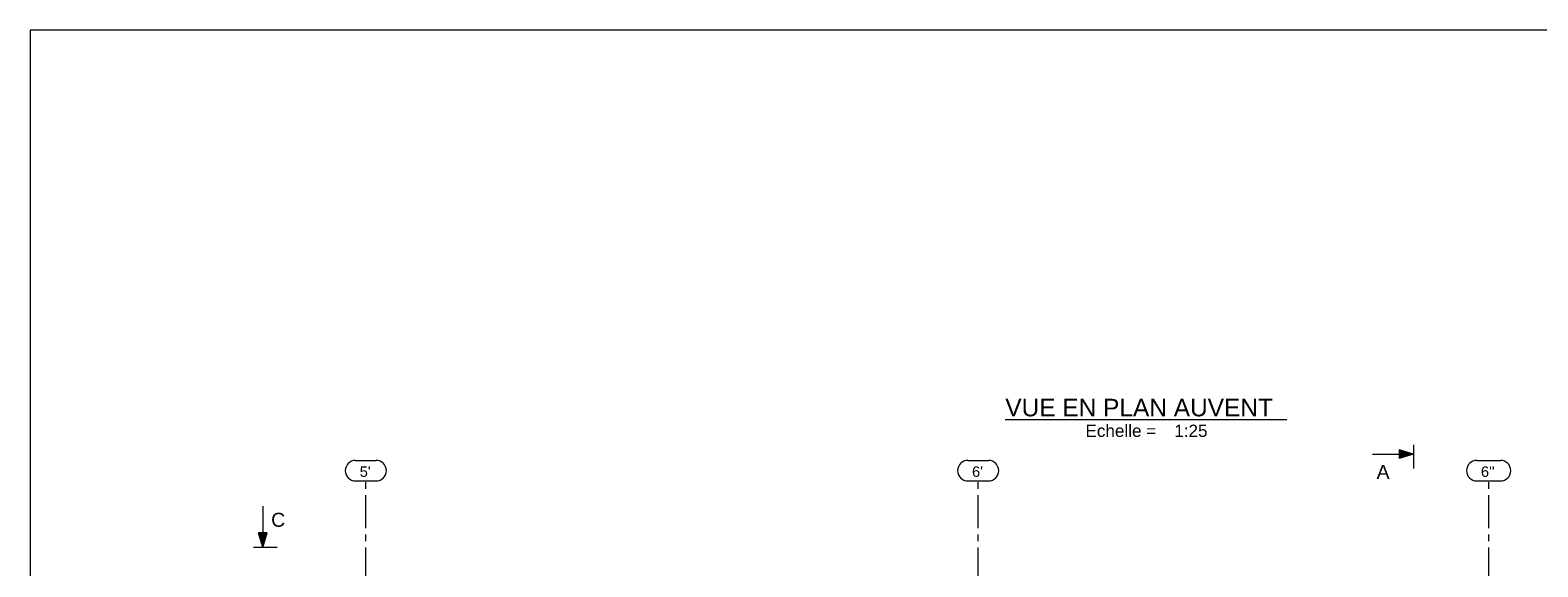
# Model space of a CAD drawing. Header units: millimetres. Extents: x 3 to 1173, y 5 to 825.
# Tile 8 of 22: x 5 to 371, y 695 to 825. Entities that reach past the tile are written whole.
import ezdxf

# ---------------------------------------------------------------- set-up
doc = ezdxf.new("R2010")
doc.units = ezdxf.units.MM
doc.linetypes.add('AXES', pattern=[12.7, 7.9375, -1.5875, 1.5875, -1.5875])
for name, color, linetype, lineweight in [('Autre type objet', 1, 'Continuous', 0), ('Couper', 6, 'Continuous', 0), ('Feuille dessin', 5, 'Continuous', 0), ('Maillage', 1, 'Continuous', 0)]:
    doc.layers.add(name, color=color, linetype=linetype, lineweight=lineweight)
doc.styles.add('ARIAL', font='ARIAL.TTF')
doc.styles.add('TECHNICBOLD_BOLD_ITALIC', font='ARIAL.TTF')

# ---------------------------------------------------------------- blocks, each defined once
blk = doc.blocks.new('*A28')
at = {"layer": 'Feuille dessin', "linetype": 'Continuous', "lineweight": 0}
for p, q in [((1173, 825), (5, 825)), ((5, 825), (5, 5))]:
    blk.add_line(p, q, dxfattribs=at)
blk = doc.blocks.new('*A32')
at = {"layer": 'Maillage', "linetype": 'Continuous', "lineweight": 0}
for p, q in [((356.38, 720.49), (362.13, 720.49)), ((356.38, 715.49), (362.13, 715.49))]:
    blk.add_line(p, q, dxfattribs=at)
for centre, start, end in [((356.38, 717.99), 90, 270), ((362.13, 717.99), 270, 90)]:
    blk.add_arc(centre, 2.5, start, end, dxfattribs=at)
blk = doc.blocks.new('*A35')
at = {"layer": 'Couper'}
blk.add_hatch(color=256, dxfattribs=at).paths.add_polyline_path([(62.58, 702.87), (61.53, 699.37), (60.48, 702.87)], flags=17)
at = {"layer": 'Couper', "linetype": 'Continuous', "lineweight": 0}
for p, q in [((61.53, 709.37), (61.53, 709.37)), ((61.53, 709.37), (61.53, 699.37)), ((61.53, 699.37), (60.48, 702.87)), ((62.58, 702.87), (60.48, 702.87)), ((61.53, 699.37), (62.58, 702.87)), ((65.03, 699.37), (59.25, 699.37))]:
    blk.add_line(p, q, dxfattribs=at)
at = {"layer": 'Couper', "style": 'ARIAL'}
blk.add_text('C', height=3.4, dxfattribs=at).set_placement((63.53, 704.37))
blk = doc.blocks.new('*A85')
at = {"layer": 'Autre type objet', "linetype": 'Continuous', "lineweight": 0}
blk.add_line((241.86, 730.45), (310.26, 730.45), dxfattribs=at)
at = {"layer": 'Autre type objet', "style": 'TECHNICBOLD_BOLD_ITALIC'}
for s, height, p in [('VUE EN PLAN AUVENT', 4.25, (241.86, 731.2)), ('Echelle =', 2.975, (261.32, 726.2)), ('1:25', 2.975, (282.89, 726.2))]:
    blk.add_text(s, height=height, dxfattribs=at).set_placement(p)
blk = doc.blocks.new('*A91')
at = {"layer": 'Maillage', "linetype": 'AXES', "lineweight": 0}
blk.add_line((86.54, 500.87), (86.54, 715.49), dxfattribs=at)
at = {"layer": 'Maillage', "style": 'ARIAL'}
blk.add_text("5'", height=2.55, dxfattribs=at).set_placement((85.05, 716.49))
blk = doc.blocks.new('*A92')
at = {"layer": 'Maillage', "linetype": 'Continuous', "lineweight": 0}
for p, q in [((84.05, 720.49), (89.03, 720.49)), ((84.05, 715.49), (89.03, 715.49))]:
    blk.add_line(p, q, dxfattribs=at)
for centre, start, end in [((84.05, 717.99), 90, 270), ((89.03, 717.99), 270, 90)]:
    blk.add_arc(centre, 2.5, start, end, dxfattribs=at)
blk = doc.blocks.new('*A93')
at = {"layer": 'Maillage', "linetype": 'AXES', "lineweight": 0}
blk.add_line((235.26, 500.87), (235.26, 715.49), dxfattribs=at)
at = {"layer": 'Maillage', "style": 'ARIAL'}
blk.add_text("6'", height=2.55, dxfattribs=at).set_placement((233.77, 716.49))
blk = doc.blocks.new('*A94')
at = {"layer": 'Maillage', "linetype": 'Continuous', "lineweight": 0}
for p, q in [((232.77, 720.49), (237.75, 720.49)), ((232.77, 715.49), (237.75, 715.49))]:
    blk.add_line(p, q, dxfattribs=at)
for centre, start, end in [((232.77, 717.99), 90, 270), ((237.75, 717.99), 270, 90)]:
    blk.add_arc(centre, 2.5, start, end, dxfattribs=at)
blk = doc.blocks.new('*A97')
at = {"layer": 'Couper'}
for points in [[(337.53, 723.05), (341.03, 722), (337.53, 720.95)], [(337.53, 469.86), (341.03, 468.81), (337.53, 467.76)]]:
    blk.add_hatch(color=256, dxfattribs=at).paths.add_polyline_path(points, flags=17)
at = {"layer": 'Couper', "linetype": 'Continuous', "lineweight": 0}
for p, q in [((331.03, 722), (331.03, 722)), ((331.03, 722), (341.03, 722)), ((341.03, 722), (337.53, 723.05)), ((337.53, 723.05), (337.53, 720.95)), ((341.03, 722), (337.53, 720.95)), ((341.03, 724.28), (341.03, 718.5)), ((331.03, 468.81), (331.03, 468.81)), ((331.03, 468.81), (341.03, 468.81)), ((341.03, 468.81), (337.53, 469.86)), ((337.53, 469.86), (337.53, 467.76)), ((341.03, 468.81), (337.53, 467.76)), ((341.03, 472.31), (341.03, 466.53))]:
    blk.add_line(p, q, dxfattribs=at)
at = {"layer": 'Couper', "style": 'ARIAL'}
for p in [(332.03, 716), (332.03, 470.81)]:
    blk.add_text('A', height=3.4, dxfattribs=at).set_placement(p)
blk = doc.blocks.new('*A112')
at = {"layer": 'Maillage', "linetype": 'AXES', "lineweight": 0}
blk.add_line((359.26, 500.87), (359.26, 715.49), dxfattribs=at)
at = {"layer": 'Maillage', "style": 'ARIAL'}
blk.add_text("6''", height=2.55, dxfattribs=at).set_placement((357.38, 716.49))

msp = doc.modelspace()

# ---------------------------------------------------------------- block references
at = {"lineweight": 0}
for name in ['*A28', '*A85', '*A97', '*A92', '*A91', '*A94', '*A93', '*A32', '*A112', '*A35']:
    msp.add_blockref(name, (0, 0), dxfattribs=at)

doc.saveas('drawing.dxf')
